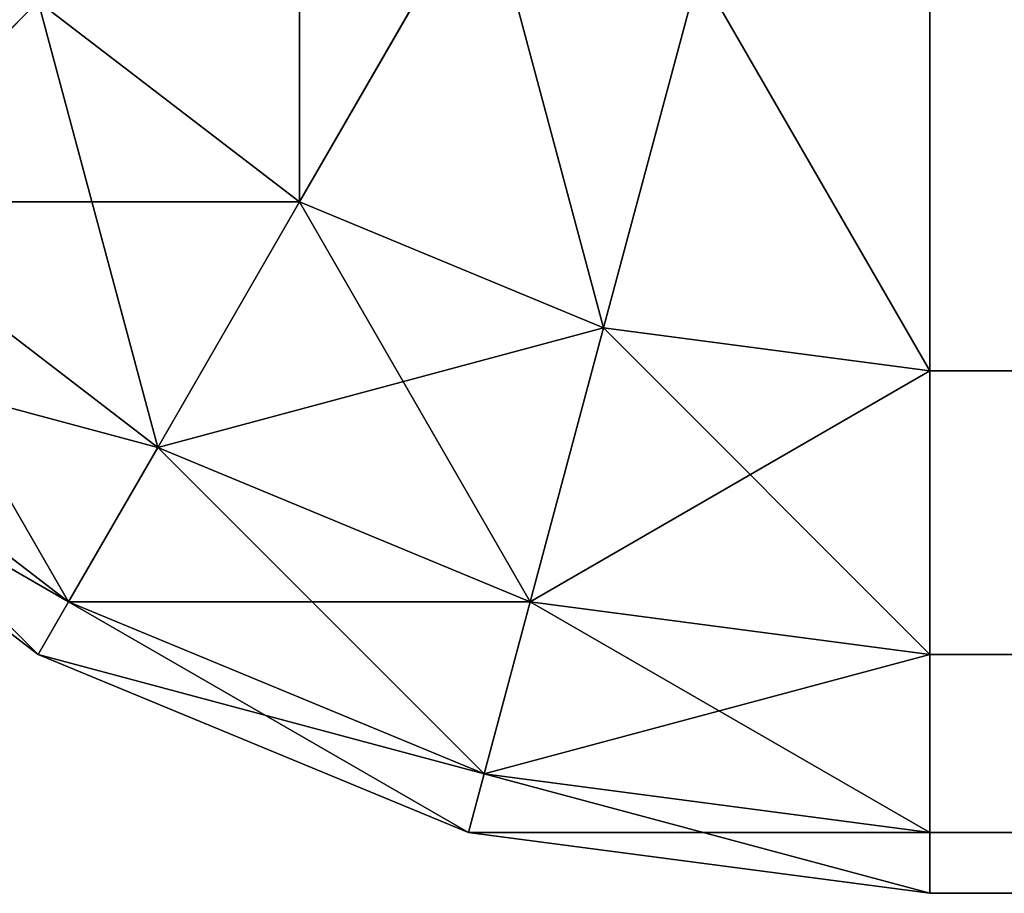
# Model space of a CAD drawing. Header units: centimetres. Extents: x -45 to 35, y -55 to 45.
# Tile 2 of 189: x -44.706 to -44.375, y -55 to -54.706. Entities that reach past the tile are written whole.
import ezdxf

# ---------------------------------------------------------------- set-up
doc = ezdxf.new("R2010")
doc.units = ezdxf.units.CM
doc.header["$LTSCALE"] = 2.54
doc.layers.get('0').update_dxf_attribs({"true_color": 0xff5454})

# ---------------------------------------------------------------- blocks, each defined once
blk = doc.blocks.new('Grupuj#4')
at = {"color": 7, "true_color": 0xfefefe}
for p, q in [((0.38787, 0.23258, 0.17574), (0.45, 0.34019, 0.08038)), ((0.38787, 0.23258, 0.17574), (0.45, 0.34019, 0.08038)), ((0.38787, 0.23258, 4.32426), (0.45, 0.34019, 4.41962)), ((0.38787, 0.23258, 4.32426), (0.45, 0.34019, 4.41962)), ((0.49019, 0.19019, 0.17574), (0.52235, 0.31022, 0.08038)), ((0.49019, 0.19019, 0.17574), (0.52235, 0.31022, 0.08038)), ((0.49019, 0.19019, 4.32426), (0.52235, 0.31022, 4.41962)), ((0.49019, 0.19019, 4.32426), (0.52235, 0.31022, 4.41962)), ((0.23258, 0.23258, 0.3), (0.3, 0.3, 0.17574)), ((0.23258, 0.23258, 0.3), (0.3, 0.3, 0.17574)), ((0.23258, 0.23258, 4.2), (0.3, 0.3, 4.32426)), ((0.23258, 0.23258, 4.2), (0.3, 0.3, 4.32426)), ((0.3, 0.3, 0.17574), (0.38787, 0.23258, 0.17574)), ((0.3, 0.3, 0.17574), (0.38787, 0.23258, 0.17574)), ((0.3, 0.3, 4.32426), (0.38787, 0.23258, 4.32426)), ((0.3, 0.3, 4.32426), (0.38787, 0.23258, 4.32426)), ((0.6, 0.17574, 4.32426), (0.6, 0.3, 4.41962)), ((0.6, 0.17574, 0.17574), (0.6, 0.3, 0.08038)), ((0.6, 0.17574, 0.17574), (0.6, 0.3, 0.08038)), ((0.6, 0.17574, 4.32426), (0.6, 0.3, 4.41962)), ((0.23258, 0.23258, 0.3), (0.34019, 0.15, 0.3)), ((0.23258, 0.23258, 0.3), (0.34019, 0.15, 0.3)), ((0.23258, 0.23258, 4.2), (0.34019, 0.15, 4.2)), ((0.23258, 0.23258, 4.2), (0.34019, 0.15, 4.2)), ((0.34019, 0.15, 0.3), (0.38787, 0.23258, 0.17574)), ((0.34019, 0.15, 0.3), (0.38787, 0.23258, 0.17574)), ((0.34019, 0.15, 4.2), (0.38787, 0.23258, 4.32426)), ((0.34019, 0.15, 4.2), (0.38787, 0.23258, 4.32426)), ((0.38787, 0.23258, 0.17574), (0.49019, 0.19019, 0.17574)), ((0.38787, 0.23258, 0.17574), (0.49019, 0.19019, 0.17574)), ((0.38787, 0.23258, 4.32426), (0.49019, 0.19019, 4.32426)), ((0.38787, 0.23258, 4.32426), (0.49019, 0.19019, 4.32426)), ((0.19019, 0.19019, 0.44471), (0.31022, 0.09809, 0.44471)), ((0.19019, 0.19019, 0.44471), (0.31022, 0.09809, 0.44471)), ((0.19019, 0.19019, 4.05529), (0.31022, 0.09809, 4.05529)), ((0.19019, 0.19019, 4.05529), (0.31022, 0.09809, 4.05529)), ((0.46551, 0.09809, 0.3), (0.49019, 0.19019, 0.17574)), ((0.46551, 0.09809, 0.3), (0.49019, 0.19019, 0.17574)), ((0.46551, 0.09809, 4.2), (0.49019, 0.19019, 4.32426)), ((0.46551, 0.09809, 4.2), (0.49019, 0.19019, 4.32426)), ((0.49019, 0.19019, 0.17574), (0.6, 0.17574, 0.17574)), ((0.49019, 0.19019, 0.17574), (0.6, 0.17574, 0.17574)), ((0.49019, 0.19019, 4.32426), (0.6, 0.17574, 4.32426)), ((0.49019, 0.19019, 4.32426), (0.6, 0.17574, 4.32426)), ((0.17574, 0.17574, 0.6), (0.3, 0.08038, 0.6)), ((0.17574, 0.17574, 3.9), (0.3, 0.08038, 3.9)), ((0.17574, 0.17574, 0.6), (0.3, 0.08038, 0.6)), ((0.17574, 0.17574, 3.9), (0.3, 0.08038, 3.9)), ((0.6, 0.17574, 4.32426), (79.4, 0.17574, 4.32426)), ((0.6, 0.17574, 4.32426), (79.4, 0.17574, 4.32426)), ((0.6, 0.08038, 4.2), (0.6, 0.17574, 4.32426)), ((0.6, 0.17574, 0.17574), (79.4, 0.17574, 0.17574)), ((0.6, 0.17574, 0.17574), (79.4, 0.17574, 0.17574)), ((0.6, 0.08038, 0.3), (0.6, 0.17574, 0.17574)), ((0.6, 0.08038, 0.3), (0.6, 0.17574, 0.17574)), ((0.6, 0.08038, 4.2), (0.6, 0.17574, 4.32426)), ((0.31022, 0.09809, 0.44471), (0.34019, 0.15, 0.3)), ((0.31022, 0.09809, 0.44471), (0.34019, 0.15, 0.3)), ((0.31022, 0.09809, 4.05529), (0.34019, 0.15, 4.2)), ((0.31022, 0.09809, 4.05529), (0.34019, 0.15, 4.2)), ((0.34019, 0.15, 0.3), (0.46551, 0.09809, 0.3)), ((0.34019, 0.15, 0.3), (0.46551, 0.09809, 0.3)), ((0.34019, 0.15, 4.2), (0.46551, 0.09809, 4.2)), ((0.34019, 0.15, 4.2), (0.46551, 0.09809, 4.2)), ((0.3, 0.08038, 0.6), (0.31022, 0.09809, 0.44471)), ((0.3, 0.08038, 0.6), (0.31022, 0.09809, 0.44471)), ((0.3, 0.08038, 3.9), (0.31022, 0.09809, 4.05529)), ((0.3, 0.08038, 3.9), (0.31022, 0.09809, 4.05529)), ((0.31022, 0.09809, 0.44471), (0.45, 0.04019, 0.44471)), ((0.31022, 0.09809, 0.44471), (0.45, 0.04019, 0.44471)), ((0.31022, 0.09809, 4.05529), (0.45, 0.04019, 4.05529)), ((0.31022, 0.09809, 4.05529), (0.45, 0.04019, 4.05529)), ((0.45, 0.04019, 0.44471), (0.46551, 0.09809, 0.3)), ((0.45, 0.04019, 0.44471), (0.46551, 0.09809, 0.3)), ((0.45, 0.04019, 4.05529), (0.46551, 0.09809, 4.2)), ((0.45, 0.04019, 4.05529), (0.46551, 0.09809, 4.2)), ((0.46551, 0.09809, 0.3), (0.6, 0.08038, 0.3)), ((0.46551, 0.09809, 0.3), (0.6, 0.08038, 0.3)), ((0.46551, 0.09809, 4.2), (0.6, 0.08038, 4.2)), ((0.46551, 0.09809, 4.2), (0.6, 0.08038, 4.2)), ((0.3, 0.08038, 3.9), (0.3, 0.08038, 0.6)), ((0.3, 0.08038, 3.9), (0.3, 0.08038, 0.6)), ((0.3, 0.08038, 0.6), (0.44471, 0.02044, 0.6)), ((0.3, 0.08038, 3.9), (0.44471, 0.02044, 3.9)), ((0.3, 0.08038, 0.6), (0.44471, 0.02044, 0.6)), ((0.3, 0.08038, 3.9), (0.44471, 0.02044, 3.9)), ((0.6, 0.08038, 4.2), (79.4, 0.08038, 4.2)), ((0.6, 0.02044, 4.05529), (0.6, 0.08038, 4.2)), ((0.6, 0.08038, 4.2), (79.4, 0.08038, 4.2)), ((0.6, 0.08038, 0.3), (79.4, 0.08038, 0.3)), ((0.6, 0.02044, 0.44471), (0.6, 0.08038, 0.3)), ((0.6, 0.08038, 0.3), (79.4, 0.08038, 0.3)), ((0.6, 0.02044, 0.44471), (0.6, 0.08038, 0.3)), ((0.6, 0.02044, 4.05529), (0.6, 0.08038, 4.2)), ((0.44471, 0.02044, 0.6), (0.45, 0.04019, 0.44471)), ((0.44471, 0.02044, 0.6), (0.45, 0.04019, 0.44471)), ((0.44471, 0.02044, 3.9), (0.45, 0.04019, 4.05529)), ((0.44471, 0.02044, 3.9), (0.45, 0.04019, 4.05529)), ((0.45, 0.04019, 0.44471), (0.6, 0.02044, 0.44471)), ((0.45, 0.04019, 0.44471), (0.6, 0.02044, 0.44471)), ((0.45, 0.04019, 4.05529), (0.6, 0.02044, 4.05529)), ((0.45, 0.04019, 4.05529), (0.6, 0.02044, 4.05529)), ((0.44471, 0.02044, 3.9), (0.44471, 0.02044, 0.6)), ((0.44471, 0.02044, 0.6), (0.6, 0, 0.6)), ((0.44471, 0.02044, 3.9), (0.6, 0, 3.9)), ((0.44471, 0.02044, 3.9), (0.44471, 0.02044, 0.6)), ((0.44471, 0.02044, 0.6), (0.6, 0, 0.6)), ((0.44471, 0.02044, 3.9), (0.6, 0, 3.9)), ((0.6, 0.02044, 4.05529), (79.4, 0.02044, 4.05529)), ((0.6, 0.02044, 4.05529), (79.4, 0.02044, 4.05529)), ((0.6, 0, 3.9), (0.6, 0.02044, 4.05529)), ((0.6, 0.02044, 0.44471), (79.4, 0.02044, 0.44471)), ((0.6, 0.02044, 0.44471), (79.4, 0.02044, 0.44471)), ((0.6, 0, 0.6), (0.6, 0.02044, 0.44471)), ((0.6, 0, 0.6), (0.6, 0.02044, 0.44471)), ((0.6, 0, 3.9), (0.6, 0.02044, 4.05529)), ((0.6, 0, 0.6), (79.4, 0, 0.6)), ((0.6, 0, 3.9), (79.4, 0, 3.9)), ((0.6, 0, 3.9), (0.6, 0, 0.6)), ((0.6, 0, 3.9), (0.6, 0, 0.6)), ((0.6, 0, 3.9), (79.4, 0, 3.9)), ((0.6, 0, 0.6), (79.4, 0, 0.6))]:
    blk.add_line(p, q, dxfattribs=at)
mesh = blk.add_polyface(dxfattribs=at)
corners = [(0.15, 0.34019, 0.3), (0.3, 0.3, 0.17574), (0.23258, 0.23258, 0.3), (0.23258, 0.38787, 0.17574)]
mesh.append_faces([[corners[k] for k in face] for face in [(0, 1, 2), (1, 0, 3)]], dxfattribs={"vtx0": -1, "color": 7})
mesh = blk.add_polyface(dxfattribs=at)
corners = [(0.3, 0.3, 4.32426), (0.15, 0.34019, 4.2), (0.23258, 0.23258, 4.2), (0.23258, 0.38787, 4.32426)]
mesh.append_faces([[corners[k] for k in face] for face in [(0, 1, 2), (1, 0, 3)]], dxfattribs={"vtx0": -1, "color": 7})
mesh = blk.add_polyface(dxfattribs=at)
corners = [(0.38787, 0.38787, 0.08038), (0.38787, 0.23258, 0.17574), (0.3, 0.3, 0.17574), (0.45, 0.34019, 0.08038)]
mesh.append_faces([[corners[k] for k in face] for face in [(0, 1, 2), (1, 0, 3)]], dxfattribs={"vtx0": -1, "color": 7})
mesh = blk.add_polyface(dxfattribs=at)
corners = [(0.38787, 0.23258, 4.32426), (0.38787, 0.38787, 4.41962), (0.3, 0.3, 4.32426), (0.45, 0.34019, 4.41962)]
mesh.append_faces([[corners[k] for k in face] for face in [(0, 1, 2), (1, 0, 3)]], dxfattribs={"vtx0": -1, "color": 7})
mesh = blk.add_polyface(dxfattribs=at)
corners = [(0.45, 0.34019, 0.08038), (0.49019, 0.19019, 0.17574), (0.38787, 0.23258, 0.17574), (0.52235, 0.31022, 0.08038)]
mesh.append_faces([[corners[k] for k in face] for face in [(0, 1, 2), (1, 0, 3)]], dxfattribs={"vtx0": -1, "color": 7})
mesh = blk.add_polyface(dxfattribs=at)
corners = [(0.49019, 0.19019, 4.32426), (0.45, 0.34019, 4.41962), (0.38787, 0.23258, 4.32426), (0.52235, 0.31022, 4.41962)]
mesh.append_faces([[corners[k] for k in face] for face in [(0, 1, 2), (1, 0, 3)]], dxfattribs={"vtx0": -1, "color": 7})
mesh = blk.add_polyface(dxfattribs=at)
corners = [(0.52235, 0.31022, 0.08038), (0.6, 0.17574, 0.17574), (0.49019, 0.19019, 0.17574), (0.6, 0.3, 0.08038)]
mesh.append_faces([[corners[k] for k in face] for face in [(0, 1, 2), (1, 0, 3)]], dxfattribs={"vtx0": -1, "color": 7})
mesh = blk.add_polyface(dxfattribs=at)
corners = [(0.6, 0.17574, 4.32426), (0.52235, 0.31022, 4.41962), (0.49019, 0.19019, 4.32426), (0.6, 0.3, 4.41962)]
mesh.append_faces([[corners[k] for k in face] for face in [(0, 1, 2), (1, 0, 3)]], dxfattribs={"vtx0": -1, "color": 7})
mesh = blk.add_polyface(dxfattribs=at)
corners = [(0.34019, 0.15, 0.3), (0.3, 0.3, 0.17574), (0.38787, 0.23258, 0.17574), (0.23258, 0.23258, 0.3)]
mesh.append_faces([[corners[k] for k in face] for face in [(0, 1, 2), (1, 0, 3)]], dxfattribs={"vtx0": -1, "color": 7})
mesh = blk.add_polyface(dxfattribs=at)
corners = [(0.38787, 0.23258, 4.32426), (0.23258, 0.23258, 4.2), (0.34019, 0.15, 4.2), (0.3, 0.3, 4.32426)]
mesh.append_faces([[corners[k] for k in face] for face in [(0, 1, 2), (1, 0, 3)]], dxfattribs={"vtx0": -1, "color": 7})
mesh = blk.add_polyface(dxfattribs=at)
corners = [(79.4, 0.17574, 4.32426), (0.6, 0.3, 4.41962), (0.6, 0.17574, 4.32426), (79.4, 0.3, 4.41962)]
mesh.append_faces([[corners[k] for k in face] for face in [(0, 1, 2), (1, 0, 3)]], dxfattribs={"vtx0": -1, "color": 7})
mesh = blk.add_polyface(dxfattribs=at)
corners = [(79.4, 0.3, 0.08038), (0.6, 0.17574, 0.17574), (0.6, 0.3, 0.08038), (79.4, 0.17574, 0.17574)]
mesh.append_faces([[corners[k] for k in face] for face in [(0, 1, 2), (1, 0, 3)]], dxfattribs={"vtx0": -1, "color": 7})
mesh = blk.add_polyface(dxfattribs=at)
corners = [(0.31022, 0.09809, 0.44471), (0.23258, 0.23258, 0.3), (0.34019, 0.15, 0.3), (0.19019, 0.19019, 0.44471)]
mesh.append_faces([[corners[k] for k in face] for face in [(0, 1, 2), (1, 0, 3)]], dxfattribs={"vtx0": -1, "color": 7})
mesh = blk.add_polyface(dxfattribs=at)
corners = [(0.34019, 0.15, 4.2), (0.19019, 0.19019, 4.05529), (0.31022, 0.09809, 4.05529), (0.23258, 0.23258, 4.2)]
mesh.append_faces([[corners[k] for k in face] for face in [(0, 1, 2), (1, 0, 3)]], dxfattribs={"vtx0": -1, "color": 7})
mesh = blk.add_polyface(dxfattribs=at)
corners = [(0.46551, 0.09809, 0.3), (0.38787, 0.23258, 0.17574), (0.49019, 0.19019, 0.17574), (0.34019, 0.15, 0.3)]
mesh.append_faces([[corners[k] for k in face] for face in [(0, 1, 2), (1, 0, 3)]], dxfattribs={"vtx0": -1, "color": 7})
mesh = blk.add_polyface(dxfattribs=at)
corners = [(0.49019, 0.19019, 4.32426), (0.34019, 0.15, 4.2), (0.46551, 0.09809, 4.2), (0.38787, 0.23258, 4.32426)]
mesh.append_faces([[corners[k] for k in face] for face in [(0, 1, 2), (1, 0, 3)]], dxfattribs={"vtx0": -1, "color": 7})
mesh = blk.add_polyface(dxfattribs=at)
corners = [(0.3, 0.08038, 0.6), (0.19019, 0.19019, 0.44471), (0.31022, 0.09809, 0.44471), (0.17574, 0.17574, 0.6)]
mesh.append_faces([[corners[k] for k in face] for face in [(0, 1, 2), (1, 0, 3)]], dxfattribs={"vtx0": -1, "color": 7})
mesh = blk.add_polyface(dxfattribs=at)
corners = [(0.31022, 0.09809, 4.05529), (0.17574, 0.17574, 3.9), (0.3, 0.08038, 3.9), (0.19019, 0.19019, 4.05529)]
mesh.append_faces([[corners[k] for k in face] for face in [(0, 1, 2), (1, 0, 3)]], dxfattribs={"vtx0": -1, "color": 7})
mesh = blk.add_polyface(dxfattribs=at)
corners = [(0.6, 0.08038, 0.3), (0.49019, 0.19019, 0.17574), (0.6, 0.17574, 0.17574), (0.46551, 0.09809, 0.3)]
mesh.append_faces([[corners[k] for k in face] for face in [(0, 1, 2), (1, 0, 3)]], dxfattribs={"vtx0": -1, "color": 7})
mesh = blk.add_polyface(dxfattribs=at)
corners = [(0.6, 0.17574, 4.32426), (0.46551, 0.09809, 4.2), (0.6, 0.08038, 4.2), (0.49019, 0.19019, 4.32426)]
mesh.append_faces([[corners[k] for k in face] for face in [(0, 1, 2), (1, 0, 3)]], dxfattribs={"vtx0": -1, "color": 7})
mesh = blk.add_polyface(dxfattribs=at)
corners = [(0.3, 0.08038, 3.9), (0.17574, 0.17574, 0.6), (0.3, 0.08038, 0.6), (0.17574, 0.17574, 3.9)]
mesh.append_faces([[corners[k] for k in face] for face in [(0, 1, 2), (1, 0, 3)]], dxfattribs={"vtx0": -1, "color": 7})
mesh = blk.add_polyface(dxfattribs=at)
corners = [(79.4, 0.17574, 4.32426), (0.6, 0.08038, 4.2), (79.4, 0.08038, 4.2), (0.6, 0.17574, 4.32426)]
mesh.append_faces([[corners[k] for k in face] for face in [(0, 1, 2), (1, 0, 3)]], dxfattribs={"vtx0": -1, "color": 7})
mesh = blk.add_polyface(dxfattribs=at)
corners = [(79.4, 0.08038, 0.3), (0.6, 0.17574, 0.17574), (79.4, 0.17574, 0.17574), (0.6, 0.08038, 0.3)]
mesh.append_faces([[corners[k] for k in face] for face in [(0, 1, 2), (1, 0, 3)]], dxfattribs={"vtx0": -1, "color": 7})
mesh = blk.add_polyface(dxfattribs=at)
corners = [(0.45, 0.04019, 0.44471), (0.34019, 0.15, 0.3), (0.46551, 0.09809, 0.3), (0.31022, 0.09809, 0.44471)]
mesh.append_faces([[corners[k] for k in face] for face in [(0, 1, 2), (1, 0, 3)]], dxfattribs={"vtx0": -1, "color": 7})
mesh = blk.add_polyface(dxfattribs=at)
corners = [(0.46551, 0.09809, 4.2), (0.31022, 0.09809, 4.05529), (0.45, 0.04019, 4.05529), (0.34019, 0.15, 4.2)]
mesh.append_faces([[corners[k] for k in face] for face in [(0, 1, 2), (1, 0, 3)]], dxfattribs={"vtx0": -1, "color": 7})
mesh = blk.add_polyface(dxfattribs=at)
corners = [(0.44471, 0.02044, 0.6), (0.31022, 0.09809, 0.44471), (0.45, 0.04019, 0.44471), (0.3, 0.08038, 0.6)]
mesh.append_faces([[corners[k] for k in face] for face in [(0, 1, 2), (1, 0, 3)]], dxfattribs={"vtx0": -1, "color": 7})
mesh = blk.add_polyface(dxfattribs=at)
corners = [(0.45, 0.04019, 4.05529), (0.3, 0.08038, 3.9), (0.44471, 0.02044, 3.9), (0.31022, 0.09809, 4.05529)]
mesh.append_faces([[corners[k] for k in face] for face in [(0, 1, 2), (1, 0, 3)]], dxfattribs={"vtx0": -1, "color": 7})
mesh = blk.add_polyface(dxfattribs=at)
corners = [(0.6, 0.02044, 0.44471), (0.46551, 0.09809, 0.3), (0.6, 0.08038, 0.3), (0.45, 0.04019, 0.44471)]
mesh.append_faces([[corners[k] for k in face] for face in [(0, 1, 2), (1, 0, 3)]], dxfattribs={"vtx0": -1, "color": 7})
mesh = blk.add_polyface(dxfattribs=at)
corners = [(0.6, 0.08038, 4.2), (0.45, 0.04019, 4.05529), (0.6, 0.02044, 4.05529), (0.46551, 0.09809, 4.2)]
mesh.append_faces([[corners[k] for k in face] for face in [(0, 1, 2), (1, 0, 3)]], dxfattribs={"vtx0": -1, "color": 7})
mesh = blk.add_polyface(dxfattribs=at)
corners = [(0.44471, 0.02044, 3.9), (0.3, 0.08038, 0.6), (0.44471, 0.02044, 0.6), (0.3, 0.08038, 3.9)]
mesh.append_faces([[corners[k] for k in face] for face in [(0, 1, 2), (1, 0, 3)]], dxfattribs={"vtx0": -1, "color": 7})
mesh = blk.add_polyface(dxfattribs=at)
corners = [(79.4, 0.08038, 4.2), (0.6, 0.02044, 4.05529), (79.4, 0.02044, 4.05529), (0.6, 0.08038, 4.2)]
mesh.append_faces([[corners[k] for k in face] for face in [(0, 1, 2), (1, 0, 3)]], dxfattribs={"vtx0": -1, "color": 7})
mesh = blk.add_polyface(dxfattribs=at)
corners = [(79.4, 0.02044, 0.44471), (0.6, 0.08038, 0.3), (79.4, 0.08038, 0.3), (0.6, 0.02044, 0.44471)]
mesh.append_faces([[corners[k] for k in face] for face in [(0, 1, 2), (1, 0, 3)]], dxfattribs={"vtx0": -1, "color": 7})
mesh = blk.add_polyface(dxfattribs=at)
corners = [(0.6, 0, 0.6), (0.45, 0.04019, 0.44471), (0.6, 0.02044, 0.44471), (0.44471, 0.02044, 0.6)]
mesh.append_faces([[corners[k] for k in face] for face in [(0, 1, 2), (1, 0, 3)]], dxfattribs={"vtx0": -1, "color": 7})
mesh = blk.add_polyface(dxfattribs=at)
corners = [(0.6, 0.02044, 4.05529), (0.44471, 0.02044, 3.9), (0.6, 0, 3.9), (0.45, 0.04019, 4.05529)]
mesh.append_faces([[corners[k] for k in face] for face in [(0, 1, 2), (1, 0, 3)]], dxfattribs={"vtx0": -1, "color": 7})
mesh = blk.add_polyface(dxfattribs=at)
corners = [(0.6, 0, 3.9), (0.44471, 0.02044, 0.6), (0.6, 0, 0.6), (0.44471, 0.02044, 3.9)]
mesh.append_faces([[corners[k] for k in face] for face in [(0, 1, 2), (1, 0, 3)]], dxfattribs={"vtx0": -1, "color": 7})
mesh = blk.add_polyface(dxfattribs=at)
corners = [(79.4, 0.02044, 4.05529), (0.6, 0, 3.9), (79.4, 0, 3.9), (0.6, 0.02044, 4.05529)]
mesh.append_faces([[corners[k] for k in face] for face in [(0, 1, 2), (1, 0, 3)]], dxfattribs={"vtx0": -1, "color": 7})
mesh = blk.add_polyface(dxfattribs=at)
corners = [(79.4, 0, 0.6), (0.6, 0.02044, 0.44471), (79.4, 0.02044, 0.44471), (0.6, 0, 0.6)]
mesh.append_faces([[corners[k] for k in face] for face in [(0, 1, 2), (1, 0, 3)]], dxfattribs={"vtx0": -1, "color": 7})
mesh = blk.add_polyface(dxfattribs=at)
corners = [(79.4, 0, 3.9), (0.6, 0, 0.6), (79.4, 0, 0.6), (0.6, 0, 3.9)]
mesh.append_faces([[corners[k] for k in face] for face in [(0, 1, 2), (1, 0, 3)]], dxfattribs={"vtx0": -1, "color": 7})
blk = doc.blocks.new('Oltens Superior brodzik prostok_tny 100x80 cm akrylowy bia_y 15002000')
at = {"color": 0}
blk.add_blockref('Grupuj#4', (0, -10), dxfattribs=at)

msp = doc.modelspace()

# ---------------------------------------------------------------- block references
at = {"color": 0}
msp.add_blockref('Oltens Superior brodzik prostok_tny 100x80 cm akrylowy bia_y 15002000', (-45, -45, -2.25), dxfattribs=at)

doc.saveas('drawing.dxf')
